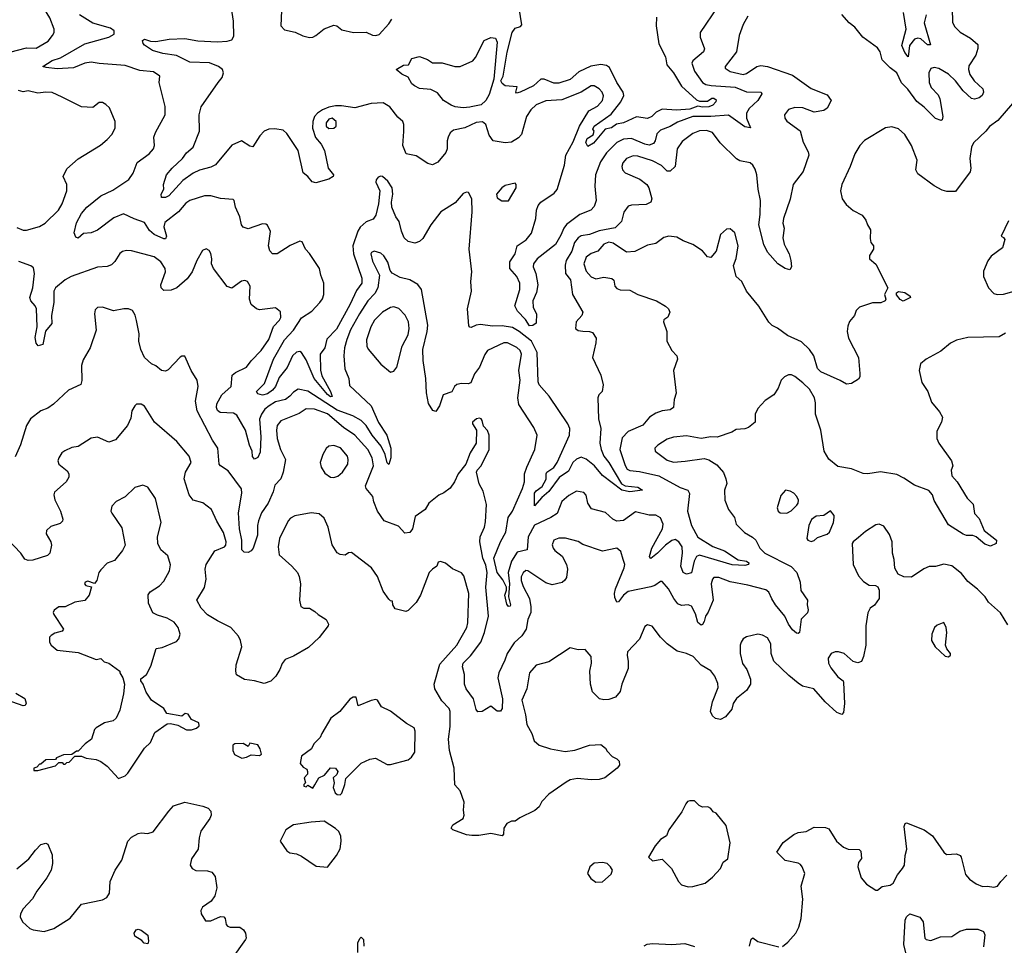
# Model space of a CAD drawing. Extents: x 2133489 to 2292442, y 756223 to 916462.
# Tile 170 of 256: x 2188093 to 2194180, y 824110 to 829834. Entities that reach past the tile are written whole.
import ezdxf

# ---------------------------------------------------------------- set-up
doc = ezdxf.new("R2010")
doc.units = 0

msp = doc.modelspace()

# ---------------------------------------------------------------- linework, layer by layer
at = {"layer": '0CON20XD'}
for points in [[(2188033.2, 829633.2), (2188135, 829660.4), (2188195, 829658.2), (2188268.8, 829701.2), (2188297.1, 829735), (2188305.7, 829755), (2188305.6, 829775), (2188280.3, 829845), (2188223.2, 829936.8), (2188215.3, 829995), (2188144.7, 830124.7), (2188142.2, 830245), (2188135.2, 830275.2), (2188107.9, 830305), (2188075, 830324.1)], [(2189716, 829985), (2189706.7, 829795), (2189731.2, 829771.2), (2189797.1, 829757.1), (2189844.5, 829734.5), (2189885, 829723.1), (2189905, 829725.7), (2189923.7, 829736.3), (2189975, 829778), (2190035, 829800), (2190053.8, 829795), (2190085, 829771.9), (2190155.9, 829754.1), (2190234.1, 829755.9), (2190275, 829738.6), (2190295, 829735.7), (2190315, 829741.4), (2190375, 829808), (2190393.2, 829836.8)], [(2192594.3, 829855), (2192565.6, 829805), (2192541.1, 829735), (2192524.5, 829635), (2192453.8, 829545), (2192453.8, 829535), (2192485, 829513.6), (2192565, 829494.6), (2192585, 829500.5), (2192649.2, 829545), (2192675, 829550.8), (2192715, 829544.6), (2192871.1, 829491.1), (2192985, 829408.5), (2193085, 829370), (2193108.8, 829335), (2193084.1, 829285.9), (2193065, 829271.2), (2193005, 829262.5), (2192935, 829287.8), (2192885, 829291.4), (2192845, 829277.5), (2192820.8, 829245), (2192823.1, 829225), (2192835.5, 829205.5), (2192916.9, 829146.9), (2192935.9, 829075.9), (2192966.8, 829016.8), (2192970.8, 828995), (2192935.8, 828895), (2192873.8, 828815), (2192856.8, 828723.2), (2192814, 828604), (2192810, 828575), (2192819.2, 828545), (2192810, 828485), (2192818.6, 828445), (2192831.3, 828421.3), (2192849.2, 828385), (2192859.2, 828345), (2192863.3, 828305), (2192853, 828287), (2192825, 828296), (2192778.8, 828325), (2192715, 828396.2), (2192694.1, 828444.1), (2192661.8, 828565), (2192670.3, 828629.7), (2192671.6, 828715), (2192657.2, 828785), (2192650.7, 828875), (2192639.6, 828909.6), (2192625, 828934.3), (2192608.5, 828948.5), (2192545, 828961.9), (2192525, 828974.2), (2192422.3, 829072.3), (2192375, 829136.5), (2192339.2, 829149.2), (2192295, 829146.6), (2192255, 829130), (2192188.5, 829081.5), (2192157.9, 829035), (2192144.3, 828925.7), (2192115, 828896.7), (2192095, 828896.7), (2192061.2, 828931.2), (2192005, 828960.9), (2191915, 828990.4), (2191885, 828992.5), (2191843.3, 828975), (2191822.3, 828947.7), (2191815.5, 828925), (2191819.5, 828905), (2191836, 828886), (2191927.5, 828847.5), (2191970.8, 828815), (2191982.5, 828795), (2192000, 828725), (2191993.9, 828706.1), (2191965, 828690.8), (2191875, 828687.1), (2191855, 828681.1), (2191826.9, 828643.1), (2191812.5, 828585), (2191775, 828547.1), (2191675, 828528.9), (2191616, 828505), (2191565, 828496.2), (2191545.4, 828485), (2191523.5, 828455), (2191506.8, 828403.2), (2191472.1, 828345), (2191465.4, 828315), (2191467.5, 828265), (2191497.6, 828225), (2191510, 828135), (2191574, 828025), (2191568.8, 828005), (2191534, 827965), (2191528.8, 827925), (2191545, 827910.8), (2191575, 827907.1), (2191615, 827905.6), (2191635, 827898.6), (2191656.4, 827865), (2191655.6, 827835.6), (2191634.3, 827745), (2191685.6, 827635), (2191699.2, 827575), (2191693.8, 827535), (2191673.3, 827515), (2191668, 827495), (2191671.4, 827365), (2191684.7, 827305), (2191678.6, 827215), (2191686.7, 827175), (2191704.6, 827134.6), (2191735.8, 827095), (2191813, 826963), (2191835, 826950.8), (2191915, 826942.1), (2191943.3, 826925), (2191865.2, 826914.8), (2191815, 826924.4), (2191696.5, 827015), (2191645.4, 827075.4), (2191595, 827117.2), (2191565, 827128), (2191535, 827115.2), (2191512.1, 827095), (2191485, 827042.2), (2191428.2, 827001.8), (2191365, 826916.5), (2191321.2, 826878.8), (2191275, 826827.5), (2191275.8, 826905), (2191285, 826919.7), (2191322.9, 826947.1), (2191346.6, 826993.4), (2191346.7, 827025), (2191352.2, 827035), (2191394.4, 827065), (2191414.6, 827095), (2191490.9, 827265), (2191492.9, 827305), (2191481.2, 827335), (2191366, 827505), (2191304.2, 827575), (2191298.3, 827595), (2191291.1, 827775), (2191256.2, 827846.2), (2191180.9, 827905), (2191140.1, 827930.1), (2191075, 827941.3), (2191015, 827939.3), (2190941.4, 827948.6), (2190915.4, 827944.6), (2190885, 827929.4), (2190875, 827931.4), (2190870.3, 827940.3), (2190862.1, 828045), (2190885.5, 828155.5), (2190881.1, 828215), (2190887.5, 828275), (2190871.4, 828415), (2190890.8, 828645), (2190887.8, 828725), (2190867.5, 828765), (2190855, 828766.7), (2190835, 828758.8), (2190785, 828702), (2190695.7, 828645), (2190634.4, 828565), (2190585, 828481.2), (2190565, 828462), (2190535, 828452), (2190495, 828462), (2190470, 828485), (2190454.2, 828525.8), (2190439.4, 828585), (2190418, 828615), (2190393.8, 828675), (2190392, 828705), (2190400, 828755), (2190396, 828795), (2190368.8, 828835), (2190335, 828863.3), (2190325, 828866.7), (2190309.3, 828860.7), (2190296.4, 828843.6), (2190295, 828830), (2190318.8, 828775), (2190311.4, 828695), (2190294.1, 828625.9), (2190278.8, 828601.2), (2190235, 828582.9), (2190198.6, 828551.4), (2190183.9, 828526.1), (2190152.4, 828435), (2190156.2, 828386.2), (2190209.2, 828235), (2190207.4, 828205), (2190175, 828158.5), (2190137, 828075), (2190050.9, 827919.1), (2189991.1, 827858.9), (2189979.3, 827805), (2189950.5, 827765), (2189953.2, 827666.8), (2189961, 827631), (2190014.5, 827535), (2190025, 827503.8), (2190015, 827502.5), (2189995, 827515.6), (2189913.4, 827615), (2189865, 827730), (2189835.8, 827775.8), (2189825, 827781.5), (2189805, 827777.8), (2189780, 827755), (2189746.3, 827683.7), (2189698.1, 827621.9), (2189675, 827565.6), (2189655, 827542.3), (2189625, 827520), (2189595, 827511.9), (2189565, 827520), (2189558, 827535), (2189606.7, 827583.3), (2189661.9, 827735), (2189729.2, 827855), (2189785.1, 827914.9), (2189835, 827990.8), (2189899, 828031), (2189949.6, 828085), (2189965, 828108.1), (2189973.3, 828135), (2189973.9, 828205), (2189954.5, 828255), (2189946.9, 828295), (2189885, 828387.5), (2189859.2, 828415), (2189839.5, 828459.5), (2189825, 828463.8), (2189765, 828437.8), (2189685, 828385.6), (2189655, 828385.7), (2189640, 828405), (2189631.5, 828435), (2189643.5, 828525), (2189625, 828563.3), (2189615, 828570), (2189595, 828570.6), (2189505, 828541.4), (2189475, 828551.2), (2189464.5, 828564.5), (2189454.5, 828615), (2189426.7, 828675), (2189420, 828715), (2189412.5, 828722.5), (2189335, 828727.1), (2189274.3, 828744.3), (2189235.4, 828745.4), (2189145, 828716.5), (2189120.1, 828699.9), (2189074.4, 828645.6), (2188990.4, 828579.6), (2188983.3, 828553.3), (2189001.5, 828495), (2188995, 828478.6), (2188985, 828478.2), (2188924.5, 828504.5), (2188895, 828529.2), (2188865, 828580.6), (2188801.4, 828601.4), (2188735, 828634.2), (2188675, 828609.4), (2188575, 828532.5), (2188535, 828516.2), (2188488.3, 828511.7), (2188455, 828483.3), (2188439.5, 828489.5), (2188430, 828515), (2188445, 828577.5), (2188475, 828634.4), (2188507.5, 828675), (2188595.5, 828745), (2188669.5, 828780.5), (2188767.5, 828845), (2188795.2, 828884.8), (2188819.5, 828950.5), (2188894, 829005), (2188920, 829035), (2188926, 829055), (2188923.2, 829106.8), (2188933.6, 829136.4), (2188992.9, 829245), (2188992.9, 829297.1), (2188956, 829445), (2188958.8, 829485), (2188920.3, 829510.3), (2188835, 829520.4), (2188745, 829550.4), (2188585, 829561.9), (2188535, 829571), (2188495, 829565.6), (2188425, 829535.9), (2188325, 829530.8), (2188257.5, 829537.5), (2188236.7, 829545), (2188295, 829581.9), (2188345, 829598.2), (2188495, 829684.7), (2188645, 829726.7), (2188676.5, 829745), (2188677.5, 829765), (2188655, 829782.2), (2188545, 829812.2), (2188463.4, 829863.4)], [(2190467.8, 829142.2), (2190468.1, 829185), (2190462, 829205), (2190431.7, 829231.7), (2190380.8, 829295), (2190339.4, 829319.4), (2190265, 829315.8), (2190165, 829289), (2190081.8, 829301.8), (2190045, 829301.3), (2190005, 829293.6), (2189964.6, 829275.4), (2189933.2, 829255), (2189915.3, 829234.7), (2189904.6, 829205), (2189904, 829164), (2189921.3, 829105), (2189956.7, 829065), (2189977.5, 829025), (2189999.4, 828915), (2190032.2, 828875), (2190030, 828865), (2190005, 828848.4), (2189924.4, 828824.4), (2189901.2, 828831.2), (2189875, 828864), (2189845, 828886.9), (2189814.7, 829025), (2189745, 829130.4), (2189721.1, 829151.1), (2189669.7, 829159.7), (2189632.9, 829157.1), (2189605.3, 829144.7), (2189578.5, 829115), (2189535, 829046.7), (2189515, 829052.5), (2189465, 829085.5), (2189405, 829058.4), (2189304, 828936), (2189275, 828921.5), (2189205, 828904), (2189166.1, 828883.9), (2189101.2, 828838.8), (2189015, 828744), (2188995, 828733.3), (2188970, 828735), (2188967.5, 828755), (2188983.8, 828786.2), (2188982.5, 828815), (2189001.8, 828875), (2189035, 828915.5), (2189099.1, 828975), (2189125, 829011.1), (2189165, 829045.8), (2189204.4, 829145), (2189202.2, 829245), (2189214.5, 829295), (2189320.6, 829445), (2189345, 829476), (2189353.5, 829505), (2189346.4, 829525), (2189323.1, 829545), (2189266.3, 829566.3), (2189145, 829570.4), (2189061.6, 829611.6), (2188977.5, 829625), (2188915, 829642.5), (2188865, 829676.2), (2188855.7, 829685.7), (2188852.5, 829705), (2188865, 829714.3), (2188901.5, 829701.5), (2188935, 829698.7), (2189017.1, 829712.9), (2189115, 829718.2), (2189195, 829703.8), (2189315, 829696.1), (2189375, 829700.3), (2189405, 829708.9), (2189417.1, 829732.9), (2189415.3, 829825.3), (2189401.9, 829905)], [(2192408.1, 829915), (2192300, 829755), (2192298.6, 829725), (2192326.7, 829653.3), (2192321.1, 829635), (2192255, 829580), (2192247.8, 829565), (2192265.4, 829515), (2192315, 829444.7), (2192333.9, 829433.9), (2192366.9, 829426.9), (2192515, 829416.2), (2192585, 829388.1), (2192676.7, 829385), (2192680, 829375), (2192656.2, 829335), (2192602.9, 829285), (2192586.5, 829255), (2192585.9, 829225), (2192610, 829165), (2192575, 829172.1), (2192475, 829243.9), (2192365, 829234.9), (2192255, 829235.2), (2192158.9, 829201.1), (2192115, 829174.2), (2192055, 829151.2), (2192031.4, 829128.6), (2192021.7, 829085), (2192012.1, 829067.9), (2191985, 829058.8), (2191957.9, 829065), (2191875, 829099), (2191825, 829095.7), (2191785, 829074.1), (2191720.4, 829009.6), (2191682.5, 828955), (2191652.8, 828875), (2191648.5, 828805), (2191656.7, 828715), (2191645, 828679.2), (2191622.9, 828655), (2191555, 828628.5), (2191473, 828567), (2191456.1, 828545), (2191439, 828501), (2191405, 828443.1), (2191291.8, 828355), (2191268.5, 828325), (2191267.3, 828305), (2191284.5, 828265), (2191296.9, 828195), (2191287, 828147), (2191265.5, 828095), (2191266.8, 828055), (2191288.8, 828015), (2191285, 827958.1), (2191265, 827942.6), (2191245, 827939.7), (2191219, 827979), (2191170.9, 828030.9), (2191154.3, 828065), (2191184, 828165), (2191184.1, 828205), (2191166.4, 828246.4), (2191123.8, 828295), (2191124, 828336), (2191155.4, 828385), (2191168.2, 828435), (2191225, 828472.7), (2191256.5, 828513.5), (2191284.7, 828605), (2191287.2, 828655), (2191298.3, 828685), (2191315.3, 828705), (2191398, 828762), (2191415, 828784.5), (2191460, 828935), (2191469, 828995), (2191515, 829078.2), (2191553.5, 829175), (2191610.6, 829269.4), (2191665, 829299.5), (2191696.4, 829335), (2191702.8, 829362.8), (2191694.7, 829384.7), (2191675, 829405.7), (2191645, 829424.3), (2191625, 829424.4), (2191563.5, 829386.5), (2191445, 829339.2), (2191345, 829332.5), (2191285, 829308), (2191253.1, 829276.9), (2191226.5, 829235), (2191195, 829124.4), (2191176.4, 829103.6), (2191134, 829076), (2191095, 829072.7), (2191020.8, 829085), (2190995, 829118.8), (2190975.2, 829185.2), (2190955, 829201.2), (2190915, 829197.2), (2190845, 829164.6), (2190775, 829151.4), (2190754, 829135), (2190742, 829108), (2190735.6, 829085), (2190736.5, 829035), (2190728.2, 829011.8), (2190677.1, 828952.9), (2190645, 828935.6), (2190616.2, 828945), (2190545, 828992), (2190482, 829005), (2190461.9, 829055), (2190467.8, 829142.2)], [(2192030.2, 829849.8), (2192027.7, 829795), (2192044.5, 829685), (2192084.3, 829605), (2192093.6, 829553.6), (2192135, 829504.3), (2192183.4, 829423.4), (2192277.5, 829337.5), (2192295, 829330), (2192345, 829330.6), (2192372.4, 829347.6), (2192385, 829348.1), (2192398.9, 829338.9), (2192396.7, 829325), (2192377.8, 829305), (2192352.5, 829295), (2192315, 829293.3), (2192285, 829300), (2192235, 829280.3), (2192153.9, 829273.9), (2192065, 829281.2), (2192028.3, 829261.7), (2192000.6, 829235), (2191975, 829223.5), (2191905, 829233.8), (2191825, 829195.5), (2191782.5, 829187.5), (2191751.2, 829165), (2191713.1, 829156.9), (2191639.3, 829070.7), (2191605, 829050), (2191592.5, 829075), (2191601.5, 829098.5), (2191638.3, 829121.7), (2191643.3, 829145), (2191636.7, 829156.7), (2191644.5, 829175), (2191750.4, 829249.6), (2191809.7, 829325), (2191827.3, 829365), (2191824.5, 829385), (2191785, 829445.6), (2191739.1, 829539.1), (2191720.1, 829550.1), (2191685, 829556.3), (2191623.9, 829546.1), (2191549.4, 829510.6), (2191495, 829463.1), (2191425, 829440.5), (2191395, 829441.5), (2191335, 829466.5), (2191315.6, 829465.6), (2191268.6, 829425), (2191186.7, 829385), (2191165, 829380), (2191160, 829385), (2191168.1, 829418.1), (2191095, 829425.7), (2191075, 829439.3), (2191067.6, 829455), (2191082.3, 829485), (2191106.8, 829633.2), (2191136.5, 829755), (2191155, 829782), (2191188, 829792), (2191197.5, 829802.5), (2191181.1, 829905)], [(2193857.2, 829902.8), (2193859.1, 829819.2), (2193872.1, 829792.1), (2193907, 829757), (2193970.3, 829720.3), (2194015, 829680), (2194016, 829655), (2194002.9, 829615), (2193960.9, 829549.1), (2193958.5, 829525), (2193967.1, 829495), (2193992.3, 829455), (2194047.1, 829407.1), (2194051.5, 829385), (2194042.5, 829365), (2194025, 829351.1), (2193995, 829343.1), (2193976.7, 829346.7), (2193925, 829393.6), (2193877.5, 829455), (2193835, 829497.8), (2193775, 829531.8), (2193745, 829537.8), (2193725, 829532.5), (2193714, 829506), (2193714.6, 829445), (2193727.1, 829415), (2193769.8, 829369.8), (2193781.8, 829345), (2193800.4, 829235), (2193795.6, 829215), (2193789.1, 829210.9), (2193755, 829222.1), (2193685, 829293.2), (2193638.3, 829328.3), (2193583.3, 829405), (2193544.1, 829444.1), (2193514.4, 829505), (2193475, 829536.2), (2193424.4, 829585), (2193412, 829635), (2193395, 829660), (2193305, 829725.8), (2193255, 829788), (2193221.2, 829815), (2193176.1, 829866.1)], [(2193695.9, 829864.1), (2193684, 829815), (2193722.5, 829677.5), (2193705, 829678.2), (2193664.2, 829715), (2193645, 829719.4), (2193625, 829713.1), (2193593.1, 829675), (2193585, 829603.8), (2193565, 829630), (2193546.7, 829675), (2193572.3, 829775), (2193557.4, 829877.4)], [(2190835, 829288.5), (2190785, 829295.4), (2190760.6, 829305), (2190712.5, 829335), (2190675, 829381.2), (2190635, 829401.2), (2190565, 829408.8), (2190533.3, 829425), (2190517.7, 829437.7), (2190495, 829477.5), (2190455, 829497.5), (2190420, 829525), (2190465, 829552.5), (2190496.1, 829553.9), (2190516.4, 829593.6), (2190565, 829606.2), (2190615, 829587.5), (2190645, 829566.7), (2190705, 829567.5), (2190783.3, 829543.3), (2190816.4, 829543.6), (2190895, 829579.4), (2190910.8, 829599.2), (2190963.8, 829705), (2191005, 829723.8), (2191035, 829718.8), (2191044.2, 829694.2), (2191024.2, 829465), (2190995, 829371.9), (2190975, 829334.5), (2190945, 829308.2), (2190884.7, 829295.3), (2190875, 829293.4), (2190835, 829288.5)], [(2188075, 828548.6), (2188115, 828532.9), (2188135, 828531.4), (2188215, 828555.7), (2188250, 828575), (2188333.9, 828656.1), (2188355.9, 828694.1), (2188384.5, 828774.5), (2188384.4, 828815), (2188362.5, 828865), (2188385, 828912), (2188455, 828972.9), (2188592.4, 829057.6), (2188635, 829092), (2188665, 829126.2), (2188682.9, 829165), (2188682.5, 829205), (2188648.3, 829288.3), (2188625, 829310), (2188605, 829321.2), (2188585, 829321.2), (2188545, 829291.2), (2188475, 829294.3), (2188355.4, 829355.4), (2188295, 829383.3), (2188255, 829385.6), (2188205, 829378.6), (2188145, 829393.1), (2188115, 829388.1), (2188085, 829396.2)], [(2194229.5, 829315), (2194139.2, 829210.8), (2194087.4, 829172.6), (2194065.5, 829144.5), (2193988.6, 829071.4), (2193976.9, 829045), (2193967.3, 828975), (2193973.6, 828915), (2193968, 828892), (2193878.6, 828771.4), (2193825, 828771.5), (2193795, 828780), (2193745, 828806), (2193645, 828881.2), (2193632.9, 828905), (2193640.6, 828965), (2193605.4, 829055.4), (2193565, 829123.8), (2193525, 829159.2), (2193485, 829172), (2193445, 829165.8), (2193315, 829086), (2193285.8, 829055), (2193255, 829003.3), (2193227.5, 828925), (2193174.5, 828815.5), (2193166, 828775), (2193177, 828727), (2193201.7, 828691.7), (2193245, 828652.9), (2193300, 828625), (2193323.3, 828595), (2193333.3, 828565), (2193353.3, 828535), (2193350.8, 828480.8)], [(2190005, 829160.5), (2190035, 829163.1), (2190050, 829175), (2190048.9, 829205), (2190025, 829224.4), (2190005, 829219.4), (2189987.8, 829195), (2189988.1, 829175), (2190005, 829160.5)], [(2191115, 828713.3), (2191162.5, 828795), (2191162.5, 828815), (2191155, 828822.5), (2191095, 828808), (2191073.8, 828795), (2191040, 828755), (2191045, 828732.5), (2191073.9, 828713.9), (2191115, 828713.3)], [(2194205, 828590), (2194160, 828495), (2194175, 828487.5), (2194183.6, 828473.6), (2194167.7, 828422.3), (2194098.3, 828371.7), (2194078, 828342), (2194051.2, 828278.8), (2194050.8, 828245), (2194081.4, 828175), (2194115, 828141.4), (2194135, 828134.4), (2194175, 828135.7), (2194255, 828160)], [(2193350.8, 828480.8), (2193353.8, 828455), (2193370, 828435), (2193371.2, 828415), (2193346, 828375), (2193346.2, 828355), (2193385, 828322.5), (2193459.2, 828175), (2193440, 828135), (2193446.7, 828105), (2193442.5, 828095), (2193417.3, 828082.7), (2193365, 828082.5), (2193284.6, 828055.4), (2193264.6, 828035.4), (2193252.9, 828005), (2193223.4, 827966.6), (2193211.7, 827938.3), (2193207.5, 827905), (2193217.1, 827865), (2193277.5, 827745), (2193287.3, 827645), (2193287.1, 827625), (2193279.2, 827610.8), (2193235, 827583.9), (2193205, 827579.5), (2193165, 827603.5), (2193045, 827656.9), (2193025, 827676), (2193002.5, 827755), (2192975, 827793.3), (2192925, 827840.8), (2192840.4, 827880.4), (2192776.6, 827926.6), (2192745, 827942), (2192723.1, 827963.1), (2192661.7, 828061.7), (2192586.2, 828155), (2192556.2, 828215), (2192522.5, 828245), (2192505.9, 828314.1), (2192523, 828357), (2192534.1, 828435.9), (2192513.1, 828515), (2192485, 828541.2), (2192461.7, 828538.3), (2192426.2, 828505), (2192397.7, 828402.3), (2192365, 828362.5), (2192345, 828367.5), (2192313.3, 828405), (2192255, 828443.3), (2192195, 828465.8), (2192155, 828489.4), (2192106.1, 828496.1), (2192075, 828486.9), (2192025, 828450), (2191975, 828439.5), (2191895, 828400), (2191845, 828396.5), (2191761.3, 828451.3), (2191735, 828457.5), (2191705, 828445.4), (2191667.1, 828402.9), (2191625, 828387.8), (2191595.3, 828364.7), (2191580.8, 828325), (2191595, 828278.1), (2191625, 828244.4), (2191655, 828231.8), (2191705, 828242.5), (2191754.3, 828234.3), (2191765, 828222.5), (2191772.9, 828185), (2191785, 828170.8), (2191805, 828163.1), (2191865, 828162.2), (2191915, 828134.2), (2192030, 828095), (2192085, 828063.3), (2192103.3, 828045), (2192112.5, 828025), (2192100, 827995), (2192075, 827977.5), (2192072, 827965), (2192094, 827905), (2192094, 827845), (2192125, 827788.8), (2192154.4, 827755), (2192160, 827735), (2192134.2, 827665), (2192150.8, 827525), (2192138.1, 827485), (2192133.8, 827436.2), (2192115, 827421.5), (2192065, 827415.5), (2192025, 827401.5), (2191986.9, 827375), (2191945, 827326.9), (2191855, 827286.7), (2191817.7, 827247.7), (2191803.5, 827175), (2191835, 827078), (2191848.6, 827055), (2191865.4, 827045.4), (2191925, 827040), (2192045, 827012.6), (2192175, 826940), (2192223.8, 826923.8), (2192233.8, 826903.8), (2192221.6, 826795), (2192246.9, 826705), (2192284.8, 826634.8), (2192376.9, 826576.9), (2192449.6, 826549.6), (2192533.8, 826493.8), (2192585, 826485.3), (2192600.8, 826475), (2192597.5, 826465), (2192575, 826459.1), (2192496.9, 826463.1), (2192295, 826523.3), (2192276.2, 826513.8), (2192262.7, 826485), (2192246.2, 826413.8), (2192215, 826406), (2192194.8, 826414.8), (2192180.5, 826455), (2192190.4, 826535), (2192189.2, 826575), (2192168, 826605), (2192145, 826618.4), (2192125, 826613.2), (2192086.2, 826585), (2192035, 826535.4), (2191995, 826502.9), (2191990, 826505), (2191987.1, 826515), (2192001.4, 826565), (2192066.6, 826685), (2192070.4, 826715), (2192055, 826752.9), (2192025, 826770.8), (2191985, 826768.9), (2191898.8, 826791.2), (2191825, 826737.5), (2191785, 826733.3), (2191759.2, 826745), (2191715, 826785.8), (2191628.3, 826808.3), (2191604.4, 826844.4), (2191594.1, 826894.1), (2191580.5, 826910.5), (2191535, 826917.5), (2191487.8, 826892.2), (2191445, 826854), (2191415, 826780), (2191376.2, 826755), (2191275, 826707.2), (2191236.5, 826635), (2191230, 826555), (2191169.1, 826540.9), (2191132.9, 826485), (2191113.3, 826415), (2191121.8, 826345), (2191114.3, 826265), (2191127.3, 826215), (2191125, 826206.7), (2191115, 826206), (2191105, 826220), (2191092.6, 826275), (2191103.1, 826306.9), (2191102.3, 826325), (2191079.2, 826369.2), (2191045.2, 826415), (2191024.9, 826505), (2191064.7, 826605.3), (2191098, 826665), (2191112.7, 826755), (2191138.7, 826795), (2191201.2, 826935), (2191213.4, 826975), (2191214.7, 827025), (2191227.3, 827067.3), (2191277.1, 827175), (2191291.5, 827265), (2191271.1, 827311.1), (2191178.2, 827455), (2191172.3, 827495), (2191185.9, 827605), (2191177.9, 827665), (2191195.3, 827765), (2191187.3, 827787.3), (2191167.2, 827807.2), (2191108, 827835), (2191085, 827836.2), (2190985, 827788), (2190967.6, 827762.4), (2190935.6, 827685), (2190905.3, 827644.7), (2190881.1, 827588.9), (2190865, 827581.9), (2190825, 827583.8), (2190795, 827577.5), (2190781.4, 827565), (2190765, 827533.3), (2190710, 827515), (2190688.5, 827445), (2190665, 827411.2), (2190648, 827418), (2190620.3, 827460.3), (2190607, 827527), (2190604.5, 827615.5), (2190586.3, 827726.3), (2190584.6, 827794.6), (2190612.9, 827905), (2190617.1, 827945), (2190576.5, 828165), (2190555.3, 828195.3), (2190505.8, 828225), (2190445, 828239.6), (2190395, 828266.9), (2190383.1, 828283.1), (2190369.6, 828335), (2190345, 828372.9), (2190325, 828390.6), (2190285, 828401.9), (2190268, 828395), (2190263.3, 828385), (2190275, 828340.8), (2190316.8, 828255), (2190307.6, 828175), (2190289.1, 828140.9), (2190245.9, 828095), (2190193.8, 828015), (2190137.9, 827915), (2190116.2, 827856.2), (2190101.9, 827805), (2190097.6, 827755), (2190103.3, 827675), (2190127.5, 827615), (2190131.9, 827571.9), (2190266.2, 827446.2), (2190311.9, 827341.9), (2190362.3, 827265), (2190386.5, 827183.5), (2190387.3, 827125), (2190375, 827083.3), (2190365, 827093.8), (2190353.4, 827145), (2190326.9, 827196.9), (2190271.5, 827265), (2190234.9, 827324.9), (2190205, 827354.8), (2190152.7, 827385), (2190055, 827419.5), (2189875, 827536.5), (2189815, 827550), (2189785, 827530.8), (2189763.5, 827505), (2189735.6, 827485), (2189675, 827471.1), (2189635, 827446.7), (2189609.6, 827425), (2189587.6, 827395), (2189575.8, 827364.2), (2189584.8, 827254.8), (2189579.9, 827160.1), (2189565, 827127.1), (2189545, 827115.8), (2189532.2, 827132.2), (2189530, 827165), (2189513.6, 827203.6), (2189490, 827295), (2189435, 827389.2), (2189415, 827400.8), (2189331.9, 827405), (2189316.2, 827416.2), (2189309, 827435), (2189311.6, 827458.4), (2189342, 827515), (2189400.9, 827565), (2189406.9, 827635), (2189428.1, 827651.9), (2189495, 827684.4), (2189524.5, 827725), (2189585, 827787.9), (2189633.3, 827856.7), (2189662.7, 827937.3), (2189698.6, 827975), (2189707.5, 827992.5), (2189705, 828027.5), (2189675, 828051.2), (2189575, 828039.4), (2189556.4, 828046.4), (2189525, 828072), (2189514.3, 828105), (2189517.8, 828185), (2189501.2, 828215), (2189485, 828220), (2189465, 828216.4), (2189405, 828174.3), (2189375, 828184.2), (2189290.5, 828295), (2189279.6, 828325), (2189281.9, 828355), (2189275, 828387.5), (2189265, 828406.2), (2189245, 828416.7), (2189224.2, 828405.8), (2189187.5, 828345), (2189159.4, 828275), (2189128.3, 828231.7), (2189065, 828175.6), (2189029.8, 828160.2), (2188985, 828160), (2188967.5, 828175), (2188966.7, 828195), (2188994.2, 828275), (2188993.1, 828295), (2188965, 828336.2), (2188925, 828367.3), (2188785, 828404.6), (2188752.7, 828407.3), (2188729.7, 828400.3), (2188712.7, 828387.3), (2188681.7, 828338.3), (2188661.5, 828318.5), (2188635, 828307.5), (2188575, 828303.5), (2188412.5, 828245), (2188375, 828225.4), (2188315.6, 828175), (2188304.5, 828155), (2188304.6, 828085), (2188290.9, 828005), (2188292.1, 827955), (2188253.2, 827906.8), (2188235.7, 827825), (2188207, 827817), (2188195, 827832.5), (2188188.6, 827868.6), (2188201.8, 827935), (2188197.9, 828045), (2188189.5, 828065), (2188161.4, 828095), (2188155.5, 828115), (2188175.2, 828175), (2188184.1, 828265), (2188178.8, 828298.8), (2188161.7, 828311.7), (2188088.5, 828338.5)], [(2193555, 828093.3), (2193535, 828102.5), (2193512.3, 828132.3), (2193513.3, 828145), (2193525, 828153.3), (2193565, 828146), (2193597.5, 828125), (2193600, 828115), (2193555, 828093.3)], [(2194186.7, 827895), (2194147.9, 827872.1), (2193955, 827869.2), (2193885, 827852.5), (2193847, 827833), (2193786.2, 827785), (2193696.7, 827735), (2193662, 827705), (2193652.5, 827665), (2193669.7, 827589.7), (2193706.2, 827535), (2193729.1, 827469.1), (2193778.8, 827408.8), (2193796.7, 827375), (2193791.2, 827345), (2193761.7, 827288.3), (2193762.5, 827245), (2193774.5, 827214.5), (2193854, 827105), (2193861.2, 827075), (2193851.1, 827048.9), (2193855, 827012.5), (2193888.1, 826975), (2193950, 826875), (2193987, 826837), (2193995, 826780), (2194025, 826750), (2194055.9, 826675.9), (2194132, 826615), (2194128.8, 826595), (2194095, 826578), (2194060.2, 826590.2), (2194005, 826636.7), (2193985, 826643.3), (2193945, 826643.8), (2193925, 826652), (2193835, 826710), (2193745, 826860), (2193735.8, 826895), (2193712, 826922), (2193624.5, 826954.5), (2193559.4, 826999.4), (2193515, 827020.4), (2193415, 827037.5), (2193335.5, 827024.5), (2193306.6, 827026.6), (2193235, 827056), (2193151.2, 827071.2), (2193095, 827116.7), (2193066, 827165), (2193045.8, 827295), (2193012.9, 827395), (2193013.1, 827465), (2193006.2, 827495), (2192975, 827549.2), (2192935, 827587.5), (2192885, 827627.1), (2192865, 827636.9), (2192845, 827637.9), (2192821.1, 827625), (2192801.2, 827605), (2192781.1, 827555), (2192755, 827513.1), (2192700.4, 827479.6), (2192655, 827430), (2192638.8, 827395), (2192640, 827345), (2192598.3, 827311.7), (2192576.2, 827303.8), (2192521.2, 827298.8), (2192495, 827283.8), (2192405, 827252), (2192366.1, 827253.9), (2192305, 827244.2), (2192215, 827260), (2192135, 827252.1), (2192095, 827238.9), (2192037.2, 827202.8), (2192020, 827185), (2192022, 827165), (2192095, 827110.5), (2192135, 827097.3), (2192206.1, 827103.9), (2192325, 827120.6), (2192352.4, 827112.4), (2192402.1, 827082.1), (2192443.2, 827033.2), (2192459.2, 826995), (2192464, 826965), (2192450.8, 826925), (2192452.1, 826862.1), (2192474, 826805), (2192511.2, 826755), (2192521.2, 826715), (2192573.3, 826663.3), (2192623.9, 826633.9), (2192644.3, 826615), (2192667.5, 826565), (2192698.5, 826535), (2192862.2, 826452.2), (2192897.8, 826415), (2192917.5, 826355), (2192922.2, 826305), (2192962.5, 826245), (2192960, 826215), (2192966.9, 826185), (2192963.1, 826165), (2192923.3, 826126.7), (2192914.2, 826045), (2192905, 826038.1), (2192895, 826040), (2192870, 826060), (2192845.4, 826095), (2192823.1, 826145), (2192764.5, 826215), (2192742.2, 826252.2), (2192725, 826294.2), (2192705, 826307.8), (2192595, 826337.3), (2192485, 826358.2), (2192415, 826384.7), (2192385, 826383.6), (2192375, 826374.3), (2192367.3, 826345), (2192380, 826245), (2192349.8, 826170.2), (2192332, 826145), (2192325, 826112.5), (2192315, 826093.3), (2192305, 826090), (2192285, 826106.7), (2192270.8, 826160.8), (2192247, 826207), (2192225, 826216), (2192185, 826211.4), (2192162.3, 826222.3), (2192136.4, 826255), (2192103.5, 826315), (2192065, 826359.2), (2192055, 826360), (2192020, 826335), (2191995, 826326.5), (2191855, 826297.5), (2191824.8, 826275.2), (2191795, 826233.8), (2191785, 826231.2), (2191771.1, 826261.1), (2191769.7, 826285), (2191775.9, 826315), (2191830.6, 826445), (2191834.2, 826465), (2191824, 826495), (2191810, 826545), (2191785, 826565.4), (2191695, 826548.2), (2191575, 826588.1), (2191545, 826607.8), (2191466.7, 826626.7), (2191425, 826627.7), (2191395.7, 826615), (2191384.4, 826585.6), (2191390, 826565), (2191400.6, 826550.6), (2191446.8, 826516.8), (2191473.8, 826465), (2191480, 826435), (2191473.3, 826385), (2191463, 826367), (2191445.9, 826354.1), (2191385, 826340), (2191345, 826351.4), (2191235, 826425.5), (2191222.6, 826427.4), (2191205, 826414.3), (2191192.3, 826387.7), (2191193.5, 826365), (2191205, 826328.1), (2191243.6, 826255), (2191253.7, 826203.7), (2191252.2, 826167.8), (2191233.6, 826125), (2191223.1, 826065), (2191196.9, 826023.1), (2191150.1, 825979.9), (2191107.5, 825915), (2191092.7, 825872.7), (2191055.6, 825795), (2191049.5, 825765), (2191078, 825635), (2191076.5, 825575), (2191065, 825558.1), (2191045, 825558.6), (2191005, 825588.8), (2190952.5, 825555), (2190924.8, 825554.8), (2190915, 825568), (2190899.1, 825635), (2190852.5, 825695), (2190841.9, 825725), (2190841.8, 825785), (2190831.1, 825831.1), (2190834.6, 825855), (2190879.2, 825900.8), (2190944.8, 825985), (2190967.2, 826045), (2190992, 826145), (2190974.7, 826325), (2190983.6, 826415), (2190975, 826460), (2190956.3, 826505), (2190937.5, 826605), (2190939.5, 826635), (2190965.6, 826695), (2190971.7, 826728.3), (2190978.1, 826835), (2190958.3, 826918.3), (2190932.7, 826962.7), (2190916, 827035), (2190921.2, 827048.8), (2190946.2, 827075), (2190996.2, 827175), (2190996, 827265), (2190985, 827293.3), (2190960.5, 827320.5), (2190952, 827355), (2190945, 827366), (2190935, 827368.8), (2190917.5, 827365), (2190892.5, 827345), (2190892.5, 827335), (2190916.4, 827296.4), (2190914, 827215), (2190878.8, 827155), (2190851.2, 827085), (2190804.2, 827025), (2190781.9, 826975), (2190755, 826937.5), (2190715, 826907.5), (2190685, 826893.8), (2190623.3, 826845), (2190600, 826805), (2190538.3, 826761.7), (2190520.6, 826685), (2190505, 826662), (2190475, 826658.8), (2190435, 826701.4), (2190345.4, 826735.4), (2190304.5, 826795), (2190282.9, 826852.9), (2190275.5, 826885.5), (2190235.6, 826935), (2190231.8, 826951.8), (2190279.4, 827075), (2190272.4, 827125), (2190246.1, 827176.1), (2190165, 827264.5), (2190095, 827311.5), (2189995, 827397.2), (2189915, 827424.7), (2189865, 827426.8), (2189820.9, 827399.1), (2189707.1, 827352.9), (2189685.7, 827325), (2189681.5, 827295), (2189685.5, 827245), (2189706, 827176), (2189736.2, 827115), (2189722.7, 827035), (2189707.1, 826995), (2189670, 826955), (2189660, 826915), (2189629.3, 826845), (2189587.9, 826785), (2189570.2, 826735), (2189562.4, 826705), (2189562.8, 826647.2), (2189536.6, 826565), (2189525, 826548.9), (2189505, 826539.2), (2189481.6, 826541.6), (2189466.4, 826555), (2189465.6, 826615), (2189452.2, 826685), (2189445.9, 826784.1), (2189465.8, 826905), (2189463.4, 826933.4), (2189382.9, 827045), (2189335, 827074.5), (2189327.3, 827085), (2189318.6, 827185), (2189284.6, 827234.6), (2189190.9, 827415), (2189179.1, 827475), (2189195.5, 827564.5), (2189190.6, 827605), (2189152.9, 827665), (2189115, 827752.5), (2189095, 827753.3), (2189085, 827746.7), (2189012, 827668), (2188995, 827661.2), (2188970, 827665), (2188934, 827694), (2188908.8, 827705), (2188864, 827745), (2188841.4, 827795), (2188830.6, 827845), (2188832, 827892), (2188814.6, 827974.6), (2188806.5, 828006.5), (2188790, 828035), (2188766.1, 828046.1), (2188736.1, 828046.1), (2188672.7, 828032.7), (2188605, 828055.7), (2188575, 828053.8), (2188560.5, 828039.5), (2188556.1, 828013.9), (2188565.6, 827914.4), (2188529.2, 827805), (2188485, 827730), (2188474.5, 827695.5), (2188476.7, 827603.3), (2188471.2, 827578.8), (2188395, 827543.8), (2188303, 827457), (2188267.5, 827432.5), (2188225, 827414.4), (2188160.5, 827365), (2188134.6, 827325), (2188098.7, 827205)], [(2190385, 827654), (2190405, 827660), (2190424.4, 827685), (2190456.8, 827815), (2190494, 827885), (2190500, 827925), (2190496.7, 827965), (2190476.8, 828006.8), (2190437.5, 828047.5), (2190405, 828058.2), (2190385, 828053.9), (2190335, 828024.6), (2190286.9, 827975), (2190263.3, 827935), (2190236.2, 827855), (2190239.1, 827815), (2190247, 827797), (2190325, 827704), (2190385, 827654)], [(2189235, 826323.3), (2189245.5, 826375), (2189240.8, 826435), (2189245.4, 826465), (2189299.7, 826550.3), (2189359.6, 826575), (2189367.8, 826585), (2189370.6, 826605), (2189352.7, 826662.7), (2189311.9, 826731.9), (2189279.6, 826805), (2189225.4, 826845.4), (2189165, 826862), (2189141.1, 826895), (2189109.4, 826995), (2189118.9, 827035), (2189152.5, 827095), (2189140, 827135), (2189064, 827225), (2188926.2, 827345), (2188865, 827443.8), (2188845, 827455.8), (2188815, 827456.2), (2188804.2, 827445.8), (2188787.5, 827415), (2188779.7, 827370.3), (2188760, 827325), (2188686.2, 827235), (2188645, 827220.8), (2188575, 827252.5), (2188535, 827245.6), (2188455.4, 827194.6), (2188415, 827189.1), (2188371.5, 827168.5), (2188354.7, 827155.3), (2188335.6, 827125), (2188330, 827105), (2188334.4, 827084.4), (2188386.7, 827045), (2188396.1, 827026.1), (2188396.2, 827005), (2188380, 826975), (2188307.5, 826912.5), (2188304.2, 826895), (2188311.1, 826865), (2188344.6, 826795), (2188359.4, 826745), (2188357, 826733), (2188342.6, 826717.4), (2188285, 826700.8), (2188260, 826675), (2188256, 826655), (2188286, 826605), (2188290.8, 826585), (2188280, 826535), (2188265, 826520.8), (2188175, 826490.6), (2188145, 826490), (2188125, 826498.8), (2188101.2, 826535), (2188020.3, 826620.3)], [(2188098.7, 827205), (2188065, 827130)], [(2190035, 827003.5), (2190059.2, 827010.8), (2190087.8, 827035), (2190120.9, 827085), (2190124.6, 827115), (2190118.8, 827135), (2190075.9, 827185.9), (2190035, 827200.5), (2190005, 827196.9), (2189987.2, 827182.8), (2189966.5, 827145), (2189950.8, 827095), (2189957.4, 827067.4), (2189980, 827030), (2190015, 827005.7), (2190035, 827003.5)], [(2188705, 825142.5), (2188745, 825157.5), (2188762.5, 825175), (2188865, 825330), (2188901.2, 825365), (2188928.8, 825425), (2189005, 825480), (2189025, 825482.5), (2189071.7, 825471.7), (2189125, 825442.5), (2189155, 825442.5), (2189187, 825453), (2189203.3, 825466.7), (2189201.2, 825485), (2189156.1, 825506.1), (2189135, 825540), (2189116.7, 825543.3), (2189095, 825527.5), (2189003.6, 825543.6), (2188983.3, 825575), (2188908.8, 825625), (2188874.2, 825675), (2188856.7, 825725), (2188842.5, 825745), (2188841.7, 825758.3), (2188876.7, 825785), (2188904.3, 825835.7), (2188937.5, 825945), (2188975, 825952.5), (2189062.1, 825987.9), (2189077.5, 826005), (2189085.5, 826034.5), (2189072.7, 826075), (2189047.9, 826107.9), (2189005, 826133.8), (2188945, 826150.6), (2188915.9, 826165.9), (2188890, 826225), (2188887, 826277), (2188900, 826295), (2188957.9, 826332.1), (2188985, 826360.8), (2189018.9, 826425), (2189026.4, 826463.6), (2189009.2, 826519.2), (2188965, 826555.8), (2188946.9, 826595), (2188944.4, 826635), (2188968.5, 826725), (2188933.5, 826873.5), (2188885, 826944), (2188855, 826956.2), (2188805, 826942), (2188745, 826884), (2188688.8, 826855), (2188662, 826825), (2188657.5, 826795), (2188662.1, 826782.1), (2188725, 826692.5), (2188744.4, 826585), (2188728, 826552), (2188680, 826490), (2188635, 826473.3), (2188595, 826432.5), (2188583.3, 826415), (2188570, 826365), (2188555, 826347.5), (2188515, 826362.5), (2188497.5, 826355), (2188493.8, 826345), (2188502.5, 826335), (2188537.5, 826327.5), (2188523.3, 826275), (2188495, 826241.2), (2188435, 826232.5), (2188375, 826203.3), (2188335, 826202.5), (2188307, 826183), (2188301.2, 826168.8), (2188304, 826155), (2188363.3, 826065), (2188355, 826053.3), (2188310.5, 826039.5), (2188287.5, 826025), (2188277.5, 826015), (2188277.5, 825985), (2188287.5, 825965), (2188324.2, 825934.2), (2188455, 825920), (2188565, 825878), (2188595, 825883.3), (2188615, 825863.3), (2188645, 825853.8), (2188712.5, 825805), (2188712.5, 825795), (2188731.2, 825765), (2188741.2, 825725), (2188735.8, 825665), (2188712, 825565), (2188690, 825515), (2188671.3, 825498.7), (2188616.7, 825485), (2188566.7, 825455), (2188556.7, 825445), (2188536.7, 825385), (2188497.5, 825355), (2188455, 825310), (2188445, 825310), (2188415, 825290), (2188365, 825287.5), (2188321.7, 825268.3), (2188315, 825260), (2188255, 825257.5), (2188225, 825230), (2188215, 825230), (2188198.3, 825211.7), (2188180, 825205), (2188181.7, 825191.7), (2188205, 825190), (2188315, 825220), (2188335, 825240), (2188355, 825240), (2188365, 825230), (2188375, 825230), (2188385, 825240), (2188398.3, 825241.7), (2188435, 825280), (2188475, 825280), (2188505, 825267.5), (2188565, 825260), (2188595, 825247.5), (2188635, 825217.5), (2188705, 825142.5)], [(2192835, 826782.5), (2192862.6, 826797.4), (2192897.4, 826832.6), (2192906, 826845), (2192907.3, 826862.7), (2192897.5, 826885), (2192878, 826905), (2192855, 826919.2), (2192826.1, 826923.9), (2192797.5, 826892.5), (2192776.5, 826815), (2192782.5, 826795), (2192794.5, 826784.5), (2192835, 826782.5)], [(2194202.3, 826092.3), (2194156.7, 826165), (2194082.4, 826232.4), (2194062, 826265), (2194013, 826313), (2193955, 826360), (2193915, 826408.9), (2193856.2, 826456.2), (2193805, 826467.9), (2193755, 826453.1), (2193715, 826451.5), (2193681.3, 826438.7), (2193605, 826386), (2193559.5, 826389.5), (2193524.4, 826404.4), (2193502.5, 826442.5), (2193498.6, 826495), (2193488.1, 826535), (2193487.3, 826605), (2193470.2, 826650.2), (2193435, 826702.5), (2193405, 826714.3), (2193385, 826709.2), (2193320.9, 826669.1), (2193278.5, 826631.5), (2193244.3, 826605.7), (2193238.8, 826595), (2193245.6, 826465), (2193278.6, 826395), (2193309.1, 826359.1), (2193345, 826337.1), (2193384.1, 826334.1), (2193397.3, 826327.3), (2193405.9, 826305.9), (2193406.9, 826255), (2193377.3, 826212.7), (2193350, 826195), (2193336.9, 826165), (2193324.6, 826085.4), (2193323.1, 825965), (2193310, 825895), (2193296.7, 825865), (2193275, 825856.2), (2193245, 825864.2), (2193188.8, 825915), (2193155, 825925.7), (2193135, 825925.7), (2193110, 825915), (2193090.8, 825885), (2193092.9, 825855), (2193107.5, 825825), (2193151.1, 825771.1), (2193182.5, 825745), (2193185.8, 825735), (2193192, 825605), (2193185, 825550), (2193175, 825537.5), (2193145, 825550), (2193071.2, 825615), (2193002.5, 825695), (2192931.7, 825711.7), (2192905, 825730.8), (2192847.6, 825777.6), (2192755, 825868), (2192739.4, 825915), (2192736.9, 825975), (2192715, 826011.4), (2192685, 826028.1), (2192655, 826034.4), (2192585, 826017.5), (2192566, 826005), (2192552.9, 825985), (2192547.1, 825965), (2192547.1, 825915), (2192561.8, 825851.8), (2192588.8, 825815), (2192611.2, 825755), (2192610, 825725), (2192586.2, 825685), (2192525, 825636), (2192504.4, 825605), (2192495, 825571.2), (2192457.1, 825522.9), (2192425, 825506), (2192395, 825512.9), (2192375, 825528.8), (2192364.4, 825555.6), (2192375.7, 825615), (2192410.5, 825705), (2192409.4, 825729.4), (2192391.1, 825775), (2192365, 825806.7), (2192305, 825841.4), (2192256.9, 825896.9), (2192215, 825914.4), (2192158.1, 825928.1), (2192094.6, 825974.6), (2192054, 826015), (2192003.6, 826083.6), (2191975, 826092.5), (2191958.3, 826081.7), (2191925, 826003.8), (2191851.4, 825925), (2191847.8, 825905), (2191855.4, 825865), (2191855, 825822.5), (2191815.6, 825725), (2191805, 825678.8), (2191776.7, 825645), (2191735, 825630), (2191705, 825628), (2191677.5, 825635), (2191635, 825677.5), (2191620.8, 825725), (2191617.1, 825805), (2191628.1, 825855), (2191625.8, 825895), (2191589.5, 825939.5), (2191545, 825936.2), (2191495, 825950), (2191365, 825862.9), (2191285, 825841.9), (2191244.5, 825795), (2191228.5, 825695), (2191198.2, 825625), (2191220.5, 825535), (2191228.1, 825475), (2191259.5, 825419.5), (2191274.2, 825375), (2191305, 825348), (2191375, 825325.7), (2191465, 825309.2), (2191524, 825316), (2191615, 825346.7), (2191685, 825352.5), (2191715, 825330), (2191725, 825310), (2191755, 825277.5), (2191785, 825262.5), (2191798.3, 825248.3), (2191800, 825225), (2191786.2, 825205), (2191710, 825145), (2191675, 825136.2), (2191625, 825134.2), (2191542.3, 825142.3), (2191496.8, 825133.2), (2191470.3, 825119.7), (2191364.2, 825045), (2191321.7, 824998.3), (2191303.4, 824966.6), (2191276.8, 824943.2), (2191185, 824898.8), (2191155, 824877.5), (2191133, 824877), (2191105, 824862.5), (2191086.7, 824835), (2191083.3, 824796.7), (2191075, 824787.5), (2191005, 824801.2), (2190931.7, 824788.3), (2190888.3, 824788.3), (2190854.2, 824794.2), (2190770, 824825), (2190760, 824835), (2190770, 824855), (2190835, 824893.3), (2190841.2, 824915), (2190836.2, 824945), (2190840, 824995), (2190815.8, 825065), (2190783.2, 825103.2), (2190778.1, 825205), (2190750.6, 825315), (2190744.4, 825385), (2190753.7, 825463.7), (2190754.4, 825555), (2190748.1, 825575), (2190702.4, 825622.4), (2190660.4, 825695), (2190655.4, 825725), (2190691.1, 825848.9), (2190795.6, 825965), (2190857.1, 826075), (2190863.9, 826105), (2190869.6, 826285), (2190839.5, 826395), (2190823.9, 826413.9), (2190768.2, 826438.2), (2190725, 826474), (2190695, 826483.3), (2190680, 826480), (2190672.5, 826455), (2190645, 826436.7), (2190624.1, 826415.9), (2190570.4, 826275), (2190545, 826230), (2190495, 826180), (2190480, 826175), (2190415, 826190), (2190400, 826215), (2190398.3, 826238.3), (2190385, 826240), (2190375, 826250), (2190340.3, 826300.3), (2190305, 826391.2), (2190267.1, 826445), (2190145, 826539.4), (2190125, 826538), (2190105, 826522), (2190075, 826526), (2190055, 826536.2), (2190025, 826586.7), (2190001.1, 826695), (2189975, 826751.2), (2189945, 826777.5), (2189895, 826784.4), (2189794.6, 826765.4), (2189768, 826752), (2189753.1, 826735), (2189698.4, 826625), (2189692, 826575), (2189697.1, 826525), (2189775.4, 826455.4), (2189810, 826415), (2189821.1, 826391.1), (2189830, 826345), (2189822, 826245), (2189831.2, 826205), (2189850, 826195), (2189885, 826193.8), (2189917.5, 826175), (2189937.5, 826155), (2189987.5, 826125), (2190002.5, 826095), (2190000, 826085), (2189945, 826013.3), (2189877.9, 825952.1), (2189785, 825898.8), (2189735, 825877.5), (2189715, 825852.5), (2189702, 825815), (2189676.2, 825775), (2189645, 825743.8), (2189605, 825730), (2189544.1, 825745.9), (2189483, 825753), (2189433.1, 825783.1), (2189428.6, 825805), (2189432.2, 825845), (2189465.6, 825955), (2189457.5, 825995), (2189445, 826022.5), (2189399.2, 826075), (2189315, 826115.8), (2189255, 826154), (2189214.5, 826194.5), (2189188.8, 826245), (2189235, 826323.3)], [(2192985, 826606.2), (2193005, 826613.8), (2193025, 826631.2), (2193085, 826652), (2193098.8, 826665), (2193123.3, 826725), (2193128.8, 826755), (2193127.7, 826767.7), (2193105, 826796.7), (2193065, 826767.5), (2193015.9, 826764.1), (2192987.9, 826742.1), (2192972.2, 826705), (2192958.8, 826625), (2192964.4, 826614.4), (2192985, 826606.2)], [(2193835, 825893.8), (2193846.1, 825903.9), (2193846.7, 825915), (2193824.2, 825944.2), (2193816.2, 825965), (2193823.3, 826045), (2193820, 826075), (2193805, 826106.7), (2193765, 826090), (2193748.8, 826075), (2193732, 826035), (2193728.6, 825995), (2193752, 825955), (2193815, 825898.8), (2193835, 825893.8)], [(2188069.3, 825669.3), (2188125, 825636.7), (2188133, 825607), (2188126.4, 825593.6), (2188115, 825590), (2188015, 825626.7)], [(2190075, 825040), (2190085, 825050), (2190103.3, 825105), (2190108.8, 825141.2), (2190205, 825236.7), (2190258.3, 825261.7), (2190293.6, 825266.4), (2190365, 825227.5), (2190385, 825227.5), (2190495, 825256.2), (2190515, 825273.3), (2190535.6, 825305), (2190538.1, 825435), (2190531.2, 825455), (2190485, 825481.2), (2190385, 825558.8), (2190330, 825585), (2190305, 825626.7), (2190295, 825630), (2190265, 825623.8), (2190185, 825590), (2190174.1, 825644.1), (2190155, 825644.3), (2190135, 825631.4), (2190073.2, 825556.8), (2190016.7, 825515), (2189960, 825420), (2189951.2, 825395), (2189911.2, 825355), (2189897.5, 825325), (2189835, 825280), (2189826.7, 825235), (2189845, 825212.5), (2189868.3, 825198.3), (2189872.5, 825185), (2189871.7, 825168.3), (2189852.5, 825145), (2189860, 825115), (2189850, 825105), (2189850, 825095), (2189865, 825090), (2189875, 825100), (2189905, 825082.5), (2189918.3, 825101.7), (2189942.5, 825145), (2189978.3, 825161.7), (2190015, 825206.7), (2190045, 825206.2), (2190060, 825185), (2190053, 825167), (2190030, 825145), (2190037.5, 825115), (2190030, 825085), (2190043.6, 825053.6), (2190055, 825042.5), (2190075, 825040)], [(2189467, 825267), (2189495, 825273.3), (2189525, 825287.5), (2189575, 825283.3), (2189588.3, 825291.7), (2189580, 825325), (2189565, 825350), (2189515, 825360), (2189505, 825340), (2189475, 825357.5), (2189423.3, 825356.7), (2189411.7, 825348.3), (2189410, 825315), (2189420.7, 825290.7), (2189467, 825267)], [(2188075, 824582.5), (2188150.8, 824645), (2188190.9, 824699.1), (2188225, 824733.3), (2188255, 824742.5), (2188267.5, 824735), (2188295, 824670), (2188296, 824615), (2188288, 824575), (2188262.1, 824527.9), (2188200, 824445), (2188172.3, 824397.7), (2188114.2, 824335), (2188098, 824305), (2188096.4, 824286.4), (2188110, 824255), (2188156.7, 824215), (2188177.5, 824205), (2188244.2, 824195.8), (2188305, 824214), (2188405, 824278), (2188475, 824364.4), (2188605, 824391.4), (2188631.2, 824405), (2188647.9, 824432.1), (2188652.9, 824505), (2188682.9, 824575), (2188725, 824636.7), (2188762, 824755), (2188785, 824778), (2188825, 824802), (2188845, 824805.8), (2188885, 824800.8), (2188919.1, 824810.9), (2189015, 824938.6), (2189045, 824972.9), (2189115, 824996), (2189225, 824971.2), (2189258.3, 824958.3), (2189275, 824940), (2189276.7, 824915), (2189268.8, 824895), (2189212.9, 824815), (2189202.5, 824775), (2189196.2, 824705), (2189155.8, 824645), (2189148, 824605), (2189160, 824585), (2189183, 824573), (2189255, 824570), (2189281.7, 824561.7), (2189301.2, 824535), (2189312.5, 824465), (2189300, 824415), (2189276.6, 824383.4), (2189224, 824345), (2189212.5, 824325), (2189214.4, 824304.4), (2189242, 824262), (2189275, 824262), (2189335, 824288), (2189355, 824286.2), (2189363.8, 824275), (2189369.5, 824239.5), (2189377.7, 824227.7), (2189395, 824222), (2189455, 824221.2), (2189475.9, 824205.9), (2189490, 824185), (2189493.3, 824155), (2189488.8, 824145), (2189403.1, 824025)], [(2192225, 824470.8), (2192255, 824474), (2192330, 824495), (2192375, 824531.2), (2192424.3, 824585.7), (2192442.5, 824625), (2192471.2, 824645), (2192485.8, 824744.2), (2192460.8, 824850.8), (2192397.7, 824927.7), (2192380, 824935), (2192366.4, 824956.4), (2192347, 824967), (2192315, 824963.3), (2192293.9, 824973.9), (2192265, 825002.5), (2192235, 825002.5), (2192221.7, 824998.3), (2192210, 824985), (2192186.7, 824935), (2192106.7, 824825), (2192092.3, 824787.7), (2192055, 824763.3), (2192021.2, 824725), (2191980, 824655), (2192005, 824632.5), (2192065, 824642.5), (2192123.3, 824585), (2192166.2, 824505), (2192183.8, 824485), (2192225, 824470.8)], [(2189995, 824593.8), (2190052, 824665), (2190074.3, 824705.7), (2190080.8, 824755), (2190078, 824785), (2190065, 824813.3), (2190045, 824833.3), (2189975, 824876.7), (2189895, 824872), (2189785, 824856), (2189737.5, 824825), (2189704.2, 824754.2), (2189745, 824693.3), (2189762.7, 824682.7), (2189805, 824676.2), (2189835, 824661.2), (2189925, 824598.8), (2189995, 824593.8)], [(2192807.7, 824102.3), (2192841.2, 824128.8), (2192891.2, 824185), (2192908.8, 824221.2), (2192924, 824275), (2192934, 824395), (2192923.1, 824475), (2192946.2, 824555), (2192930.8, 824595), (2192919.1, 824609.1), (2192905, 824617.1), (2192824.5, 824634.5), (2192774.3, 824685), (2192812.3, 824745), (2192878, 824795), (2192905, 824806.9), (2192955, 824812.9), (2193005, 824840.8), (2193075, 824838.8), (2193095, 824830), (2193143.2, 824753.2), (2193185, 824716), (2193215, 824704.3), (2193283, 824703), (2193291.7, 824691.7), (2193297, 824647), (2193278.3, 824621.7), (2193274.2, 824595), (2193295, 824527.5), (2193327.6, 824487.6), (2193385, 824450), (2193395, 824450), (2193425, 824473.8), (2193475, 824482.9), (2193493.3, 824495), (2193520, 824545), (2193551.2, 824585)], [(2193551.2, 824585), (2193562.9, 824605), (2193566.9, 824665), (2193577.8, 824705), (2193560, 824845), (2193567, 824863), (2193575, 824866.7), (2193684.2, 824824.2), (2193735, 824786.2), (2193806.2, 824685), (2193821.7, 824671.7), (2193885, 824676.2), (2193905.9, 824665.9), (2193913.3, 824655), (2193938.8, 824548.8), (2193965, 824520), (2194005, 824490), (2194045, 824474), (2194075, 824475.8), (2194115, 824468.8), (2194137.5, 824475), (2194157.5, 824505), (2194196.1, 824543.9)], [(2191655, 824500), (2191695, 824503.3), (2191749.3, 824550.7), (2191757.5, 824575), (2191746.1, 824596.1), (2191725, 824616.7), (2191695, 824622.5), (2191645, 824617.5), (2191617.5, 824595), (2191602.5, 824555), (2191623.6, 824523.6), (2191655, 824500)], [(2193572.2, 824055), (2193557.5, 824115), (2193565.8, 824265), (2193575, 824286.2), (2193595, 824303.8), (2193657.5, 824285), (2193677.5, 824255), (2193688, 824155), (2193697.5, 824145), (2193725, 824140.8), (2193785, 824163.1), (2193855.8, 824164.2), (2193905, 824196.7), (2193945, 824210.5), (2194015, 824210), (2194050, 824195), (2194058.8, 824175), (2194050.3, 824099.7)], [(2188885, 824120), (2188863, 824123), (2188849.3, 824139.3), (2188805, 824167.5), (2188801.2, 824185), (2188812.5, 824205), (2188825, 824210), (2188845, 824203.3), (2188885, 824172.5), (2188890, 824135), (2188885, 824120)], [(2190182.5, 824065), (2190184.2, 824125), (2190195, 824152.5), (2190205, 824160), (2190218.8, 824145), (2190220, 824105)], [(2192604.3, 824105.7), (2192615, 824147.5), (2192625, 824156), (2192656.1, 824133.9), (2192785, 824100)], [(2191954.1, 824105.9), (2191972.3, 824117.7), (2192005, 824122), (2192125, 824114.2), (2192205, 824120.6), (2192265, 824102.9)]]:
    msp.add_lwpolyline(points, dxfattribs=at)

doc.saveas('drawing.dxf')
